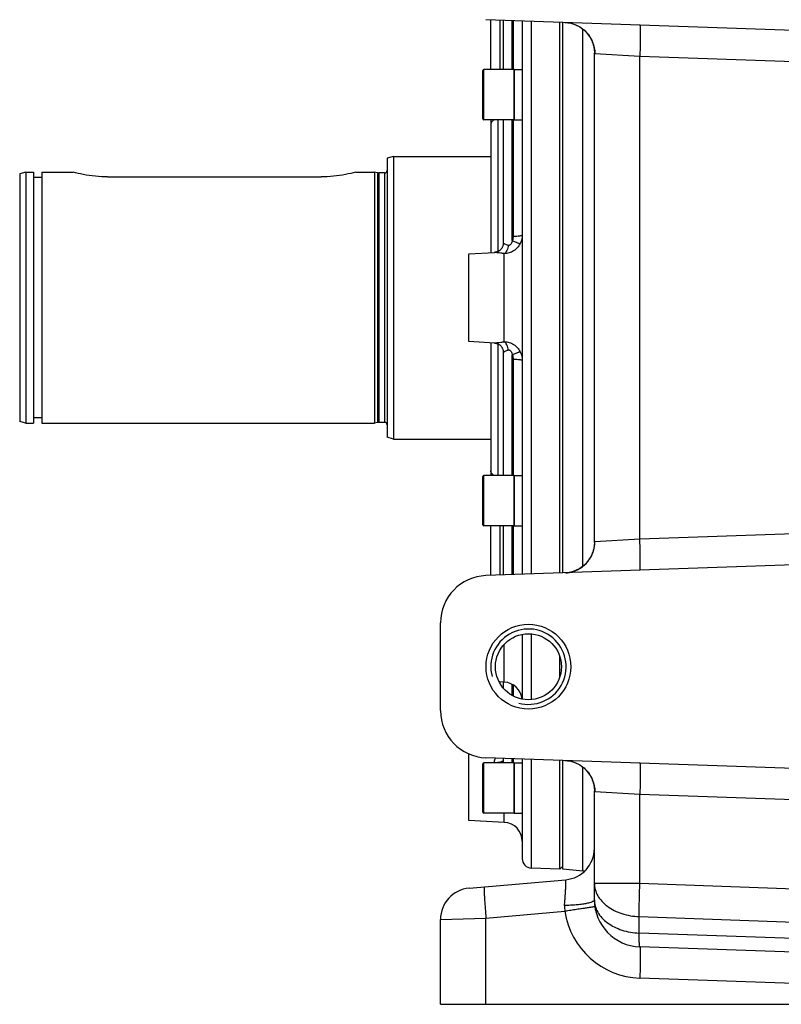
# Model space of a CAD drawing. Extents: x 0 to 2037, y -777 to 1557.
# Tile 59 of 70: x 1489 to 1611, y 232 to 389. Entities that reach past the tile are written whole.
import ezdxf

# ---------------------------------------------------------------- set-up
doc = ezdxf.new("R2010")
doc.units = 0
doc.header["$LTSCALE"] = 65.395
doc.layers.get('0').update_dxf_attribs({"linetype": 'CONTINUOUS'})
doc.layers.add('3_ALL_AXES', color=7, linetype='CONTINUOUS')

msp = doc.modelspace()

# ---------------------------------------------------------------- linework, layer by layer
at = {"color": 7, "linetype": 'CONTINUOUS'}
for p, q in [((1635.43, 386.078), (1563.668, 388.584)), ((1564.43, 380.665), (1564.43, 388.558)), ((1566.435, 380.665), (1566.435, 388.488)), ((1569.435, 388.383), (1569.435, 300.274)), ((1575.43, 300.483), (1575.43, 388.174)), ((1580.93, 305.334), (1580.93, 383.323)), ((1563.185, 372.815), (1563.185, 380.515)), ((1568.185, 380.665), (1563.335, 380.665)), ((1568.185, 372.665), (1568.185, 380.665)), ((1568.185, 372.665), (1563.335, 372.665)), ((1564.43, 372.665), (1564.43, 351.513)), ((1566.435, 353.035), (1566.435, 372.665)), ((1548.93, 366.828), (1547.93, 366.56)), ((1548.93, 366.828), (1548.93, 321.828)), ((1548.93, 366.828), (1564.43, 366.828)), ((1547.93, 366.56), (1547.93, 322.096)), ((1490.43, 364.328), (1489.43, 364.06)), ((1489.43, 364.06), (1489.43, 324.596)), ((1490.43, 364.328), (1490.43, 324.328)), ((1490.43, 364.328), (1491.605, 364.328)), ((1491.605, 364.328), (1491.605, 324.328)), ((1492.93, 364.328), (1492.93, 324.328)), ((1492.93, 364.328), (1497.93, 364.328)), ((1542.93, 364.328), (1545.93, 364.328)), ((1545.93, 364.328), (1545.93, 324.328)), ((1546.388, 364.206), (1545.93, 364.328)), ((1547.53, 364.178), (1546.595, 364.178)), ((1492.93, 363.453), (1491.605, 363.453)), ((1503.43, 363.557), (1537.43, 363.557)), ((1566.435, 353.035), (1566.434, 353.011)), ((1560.93, 351.329), (1565.031, 351.544)), ((1560.93, 337.327), (1560.93, 351.329)), ((1565.031, 337.112), (1560.93, 337.327)), ((1564.43, 337.144), (1564.43, 315.992)), ((1566.434, 335.647), (1566.435, 335.622)), ((1566.435, 315.992), (1566.435, 335.622)), ((1490.43, 324.328), (1489.43, 324.596)), ((1492.93, 325.203), (1491.605, 325.203)), ((1490.43, 324.328), (1491.605, 324.328)), ((1492.93, 324.328), (1545.93, 324.328)), ((1546.388, 324.451), (1545.93, 324.328)), ((1547.53, 324.478), (1546.595, 324.478)), ((1548.93, 321.828), (1547.93, 322.096)), ((1548.93, 321.828), (1564.43, 321.828)), ((1563.185, 308.142), (1563.185, 315.842)), ((1568.185, 315.992), (1563.335, 315.992)), ((1568.185, 307.992), (1568.185, 315.992)), ((1568.185, 307.992), (1563.335, 307.992)), ((1564.43, 300.099), (1564.43, 307.992)), ((1566.435, 300.169), (1566.435, 307.992)), ((1635.43, 302.578), (1563.668, 300.072)), ((1556.43, 278.58), (1556.43, 292.577)), ((1569.435, 290.731), (1569.435, 280.426)), ((1575.43, 283.984), (1575.43, 287.173)), ((1566.592, 283.114), (1565.773, 283.157)), ((1566.435, 282.173), (1566.435, 283.122)), ((1560.93, 261.077), (1560.93, 271.707)), ((1563.185, 262.411), (1563.185, 270.111)), ((1568.185, 270.261), (1563.335, 270.261)), ((1635.43, 268.578), (1563.668, 271.084)), ((1566.435, 270.261), (1566.435, 270.988)), ((1568.185, 262.261), (1568.185, 270.261)), ((1569.435, 270.883), (1569.435, 255.004)), ((1575.43, 253.346), (1575.43, 270.674)), ((1580.93, 248.474), (1580.93, 265.823)), ((1568.185, 262.261), (1563.335, 262.261)), ((1566.592, 260.781), (1560.93, 261.077)), ((1575.43, 253.346), (1570.882, 253.505)), ((1575.43, 253.346), (1575.93, 253.828)), ((1560.994, 250.316), (1576.366, 251.661)), ((1556.43, 231.828), (1556.43, 245.335)), ((1626.181, 239.651), (1588.168, 240.979)), ((1556.43, 231.828), (1630.93, 231.828))]:
    msp.add_line(p, q, dxfattribs=at)
at = {"color": 9, "linetype": 'CONTINUOUS'}
for p, q in [((1565.851, 388.508), (1565.851, 380.665)), ((1567.856, 380.665), (1567.856, 388.438)), ((1568.013, 388.433), (1568.013, 380.665)), ((1570.882, 388.332), (1570.882, 300.324)), ((1579.104, 301.578), (1579.104, 387.079)), ((1588.168, 382.732), (1581.01, 383.148)), ((1588.168, 305.925), (1588.168, 382.732)), ((1635.43, 381.081), (1588.168, 382.732)), ((1563.335, 372.665), (1563.335, 380.665)), ((1565.542, 372.665), (1565.542, 351.667)), ((1567.856, 353.415), (1567.856, 372.665)), ((1568.013, 372.665), (1568.013, 354.115)), ((1546.388, 364.206), (1546.388, 324.451)), ((1546.595, 364.178), (1546.595, 324.478)), ((1547.53, 364.178), (1547.53, 324.478)), ((1566.592, 337.297), (1566.592, 351.36)), ((1565.542, 336.99), (1565.542, 315.992)), ((1567.856, 315.992), (1567.856, 335.242)), ((1568.013, 334.542), (1568.013, 315.992)), ((1563.335, 307.992), (1563.335, 315.992)), ((1565.851, 307.992), (1565.851, 300.149)), ((1567.856, 300.219), (1567.856, 307.992)), ((1568.013, 307.992), (1568.013, 300.224)), ((1588.168, 305.925), (1635.43, 307.575)), ((1581.01, 305.508), (1588.168, 305.925)), ((1570.882, 290.807), (1570.882, 280.35)), ((1566.592, 283.114), (1566.592, 289.159)), ((1565.851, 283.152), (1565.851, 283.013)), ((1567.856, 281.005), (1567.856, 282.758)), ((1568.013, 282.667), (1568.013, 280.919)), ((1563.335, 262.261), (1563.335, 270.261)), ((1567.856, 270.261), (1567.856, 270.938)), ((1568.013, 270.933), (1568.013, 270.261)), ((1570.882, 270.832), (1570.882, 253.505)), ((1579.104, 253.051), (1579.104, 269.579)), ((1588.168, 265.232), (1581.01, 265.648)), ((1635.43, 263.581), (1588.168, 265.232)), ((1588.168, 251.089), (1588.168, 265.232)), ((1566.592, 260.781), (1566.592, 262.261)), ((1580.93, 251.089), (1588.168, 251.089)), ((1588.168, 251.089), (1635.43, 249.438)), ((1563.668, 245.546), (1576.239, 246.646)), ((1556.43, 245.335), (1563.668, 245.546)), ((1563.668, 231.828), (1563.668, 245.546)), ((1588.06, 245.792), (1630.842, 244.298)), ((1588.06, 243.177), (1588.06, 245.792)), ((1627.93, 241.785), (1588.06, 243.177)), ((1630.93, 234.489), (1588.168, 235.982))]:
    msp.add_line(p, q, dxfattribs=at)
at = {"color": 7, "linetype": 'CONTINUOUS'}
for points in [[(1576.239, 388.145), (1576.407, 388.137), (1576.656, 388.113), (1576.906, 388.075), (1577.158, 388.024), (1577.408, 387.959), (1577.656, 387.88), (1577.901, 387.788), (1578.142, 387.681), (1578.378, 387.562), (1578.607, 387.43), (1578.829, 387.285), (1579.043, 387.129), (1579.248, 386.961), (1579.443, 386.783), (1579.629, 386.594), (1579.803, 386.396), (1579.967, 386.19), (1580.119, 385.975), (1580.258, 385.752), (1580.386, 385.524), (1580.5, 385.289), (1580.6, 385.052), (1580.686, 384.814), (1580.758, 384.576), (1580.817, 384.342), (1580.862, 384.114), (1580.895, 383.893), (1580.916, 383.682), (1580.927, 383.484), (1580.93, 383.323)], [(1566.399, 352.712), (1566.376, 352.62), (1566.347, 352.531), (1566.313, 352.445), (1566.275, 352.364), (1566.234, 352.287), (1566.188, 352.213), (1566.14, 352.144), (1566.089, 352.079), (1566.035, 352.017), (1565.978, 351.96), (1565.92, 351.906), (1565.86, 351.857), (1565.799, 351.811), (1565.736, 351.77), (1565.673, 351.732), (1565.609, 351.698), (1565.546, 351.668), (1565.482, 351.642), (1565.419, 351.619), (1565.356, 351.599), (1565.295, 351.583), (1565.236, 351.57), (1565.178, 351.56), (1565.123, 351.552), (1565.071, 351.547), (1565.031, 351.544)], [(1566.434, 353.011), (1566.429, 352.908), (1566.417, 352.809), (1566.399, 352.712)], [(1565.031, 337.112), (1565.072, 337.11), (1565.123, 337.104), (1565.178, 337.097), (1565.235, 337.087), (1565.294, 337.074), (1565.354, 337.058), (1565.416, 337.039), (1565.478, 337.016), (1565.541, 336.99), (1565.605, 336.961), (1565.668, 336.928), (1565.731, 336.89), (1565.793, 336.849), (1565.855, 336.804), (1565.915, 336.755), (1565.973, 336.702), (1566.03, 336.645), (1566.084, 336.583), (1566.136, 336.518), (1566.185, 336.448), (1566.231, 336.375), (1566.273, 336.297), (1566.312, 336.215), (1566.346, 336.13), (1566.375, 336.04), (1566.399, 335.947)], [(1566.399, 335.947), (1566.417, 335.85), (1566.429, 335.75), (1566.434, 335.647)], [(1580.93, 305.334), (1580.927, 305.174), (1580.916, 304.976), (1580.895, 304.765), (1580.862, 304.544), (1580.817, 304.316), (1580.759, 304.081), (1580.687, 303.844), (1580.6, 303.606), (1580.5, 303.368), (1580.386, 303.134), (1580.259, 302.905), (1580.119, 302.683), (1579.967, 302.468), (1579.804, 302.261), (1579.629, 302.063), (1579.444, 301.874), (1579.248, 301.696), (1579.043, 301.528), (1578.83, 301.372), (1578.608, 301.227), (1578.378, 301.095), (1578.143, 300.976), (1577.902, 300.869), (1577.657, 300.777), (1577.408, 300.698), (1577.158, 300.633), (1576.907, 300.582), (1576.656, 300.544), (1576.408, 300.52), (1576.239, 300.511)], [(1576.239, 270.645), (1576.407, 270.637), (1576.656, 270.613), (1576.906, 270.575), (1577.158, 270.524), (1577.408, 270.459), (1577.656, 270.38), (1577.901, 270.288), (1578.142, 270.181), (1578.378, 270.062), (1578.607, 269.93), (1578.829, 269.785), (1579.043, 269.629), (1579.248, 269.461), (1579.443, 269.283), (1579.629, 269.094), (1579.803, 268.896), (1579.967, 268.69), (1580.119, 268.475), (1580.258, 268.252), (1580.386, 268.024), (1580.5, 267.789), (1580.6, 267.552), (1580.686, 267.314), (1580.758, 267.076), (1580.817, 266.842), (1580.862, 266.614), (1580.895, 266.393), (1580.916, 266.182), (1580.927, 265.984), (1580.93, 265.823)]]:
    msp.add_lwpolyline(points, dxfattribs=at)
for radius in [6.75, 5.25]:
    msp.add_circle((1570.43, 285.578), radius, dxfattribs=at)
for centre, radius, start, end in [((1563.335, 380.515), 0.15, 90, 180), ((1563.335, 372.815), 0.15, 180, 270), ((1546.595, 364.978), 0.8, 255, 270), ((1547.53, 364.578), 0.4, 270, 360), ((1546.595, 323.678), 0.8, 90, 105), ((1547.53, 324.078), 0.4, 0, 90), ((1563.335, 315.842), 0.15, 90, 180), ((1563.335, 308.142), 0.15, 180, 270), ((1563.93, 292.577), 7.5, 92, 180), ((1566.435, 280.118), 3, 5.95817, 87), ((1563.93, 278.58), 7.5, 180, 268), ((1563.335, 270.111), 0.15, 90, 180), ((1563.335, 262.411), 0.15, 180, 270), ((1566.435, 257.785), 3, 0, 87), ((1575.93, 256.642), 5, 275, 359.92956), ((1570.935, 255.004), 1.5, 180, 268), ((1578.93, 251.058), 2, 77.4503, 85), ((1561.43, 245.335), 5, 95, 180), ((1588.43, 248.474), 7.5, 180, 268)]:
    msp.add_arc(centre, radius, start, end, dxfattribs=at)
at = {"color": 9, "linetype": 'CONTINUOUS'}
for centre, radius, start, end in [((1576.067, 305.407), 4.898, 274.57655, 276.09722), ((1576.068, 305.405), 4.897, 276.09716, 277.48928), ((1576.068, 305.4), 4.892, 277.48946, 279.39331), ((1576.068, 305.403), 4.895, 279.39344, 280.31062), ((1576.067, 305.407), 4.898, 280.31083, 282.73359), ((1576.067, 305.407), 4.899, 282.73361, 283.02369), ((1579.38, 247.303), 3.209, 175.38783, 191.81341), ((1588.604, 248.474), 12.5, 188.41017, 267.99998)]:
    msp.add_arc(centre, radius, start, end, dxfattribs=at)
at = {"color": 2, "linetype": 'CONTINUOUS'}
msp.add_arc((1570.43, 285.578), 6, 255, 195, dxfattribs=at)
at = {"color": 9, "linetype": 'CONTINUOUS'}
for points, knots in [([(1576.239, 388.145), (1576.868, 388.123), (1578.133, 387.829), (1579.715, 386.705), (1580.767, 385.067), (1581.011, 383.784), (1581.01, 383.148)], [0, 0, 0, 0, 0.2487752, 0.4982574, 0.7487532, 1, 1, 1, 1]), ([(1588.168, 387.729), (1588.178, 387.728), (1588.19, 387.684), (1588.202, 387.62), (1588.213, 387.495), (1588.223, 387.333), (1588.231, 387.122), (1588.236, 386.871), (1588.24, 386.58), (1588.241, 386.121), (1588.236, 385.471), (1588.222, 384.618), (1588.199, 383.693), (1588.179, 383.057), (1588.168, 382.732)], [0, 0, 0, 0, 0.0058915, 0.0206459, 0.0446588, 0.0777907, 0.1197552, 0.1701639, 0.228541, 0.2943306, 0.4455655, 0.618087, 0.8052881, 1, 1, 1, 1]), ([(1581.01, 383.148), (1580.998, 383.149), (1580.971, 383.159), (1580.945, 383.199), (1580.932, 383.255), (1580.93, 383.298), (1580.93, 383.323)], [0, 0, 0, 0, 0.1808084, 0.3817087, 0.6490593, 1, 1, 1, 1]), ([(1565.044, 372.666), (1564.954, 372.625), (1564.789, 372.533), (1564.589, 372.354), (1564.46, 372.147), (1564.43, 371.994), (1564.43, 371.921)], [0, 0, 0, 0, 0.2916296, 0.5524028, 0.7849207, 1, 1, 1, 1]), ([(1568.013, 354.115), (1568.196, 354.116), (1568.533, 354.125), (1568.929, 354.158), (1569.183, 354.196), (1569.314, 354.228), (1569.395, 354.254), (1569.435, 354.288), (1569.435, 354.303)], [0, 0, 0, 0, 0.3779924, 0.6956066, 0.8176544, 0.9095937, 0.9693363, 1, 1, 1, 1]), ([(1569.435, 354.303), (1569.435, 354.186), (1569.408, 353.72), (1569.275, 353.26), (1569.12, 352.947)], [0, 0, 0, 0, 0.2510492, 1, 1, 1, 1]), ([(1566.443, 353.024), (1566.442, 353.025), (1566.439, 353.028), (1566.435, 353.032), (1566.435, 353.035)], [0, 0, 0, 0, 0.3730385, 1, 1, 1, 1]), ([(1567.224, 352.661), (1567.123, 352.687), (1566.942, 352.746), (1566.711, 352.853), (1566.552, 352.946), (1566.469, 353), (1566.443, 353.024)], [0, 0, 0, 0, 0.3608468, 0.6589255, 0.8789594, 1, 1, 1, 1]), ([(1569.12, 352.947), (1569.004, 352.71), (1568.707, 352.266), (1568.1, 351.748), (1567.375, 351.424), (1566.851, 351.357), (1566.592, 351.36)], [0, 0, 0, 0, 0.2519773, 0.5029571, 0.752458, 1, 1, 1, 1]), ([(1567.856, 353.415), (1567.835, 353.326), (1567.783, 353.149), (1567.685, 352.939), (1567.576, 352.791), (1567.475, 352.7), (1567.352, 352.647), (1567.264, 352.651), (1567.224, 352.661)], [0, 0, 0, 0, 0.2547323, 0.5100246, 0.6377434, 0.7640082, 0.8855257, 1, 1, 1, 1]), ([(1567.856, 353.415), (1568.004, 353.348), (1568.279, 353.226), (1568.61, 353.093), (1568.834, 353.013), (1568.96, 352.973), (1569.051, 352.951), (1569.102, 352.944), (1569.12, 352.947)], [0, 0, 0, 0, 0.359965, 0.6675096, 0.7905803, 0.8884611, 0.9586488, 1, 1, 1, 1]), ([(1566.592, 351.36), (1566.405, 351.373), (1566.06, 351.407), (1565.653, 351.462), (1565.38, 351.502), (1565.226, 351.525), (1565.114, 351.539), (1565.053, 351.546), (1565.031, 351.544)], [0, 0, 0, 0, 0.3576735, 0.6605191, 0.7839188, 0.8839833, 0.9570726, 1, 1, 1, 1]), ([(1567.224, 352.661), (1567.189, 352.378), (1567.089, 351.979), (1566.834, 351.551), (1566.674, 351.404), (1566.592, 351.36)], [0, 0, 0, 0, 0.5747995, 0.811015, 1, 1, 1, 1]), ([(1565.031, 337.112), (1565.053, 337.111), (1565.114, 337.117), (1565.226, 337.131), (1565.38, 337.154), (1565.653, 337.195), (1566.06, 337.25), (1566.405, 337.283), (1566.592, 337.297)], [0, 0, 0, 0, 0.0429219, 0.1160001, 0.2160586, 0.3394559, 0.6423062, 1, 1, 1, 1]), ([(1566.592, 337.297), (1566.851, 337.3), (1567.375, 337.232), (1568.1, 336.909), (1568.707, 336.391), (1569.004, 335.947), (1569.12, 335.71)], [0, 0, 0, 0, 0.2475183, 0.4970243, 0.7480144, 1, 1, 1, 1]), ([(1567.224, 335.996), (1567.189, 336.278), (1567.089, 336.678), (1566.834, 337.106), (1566.674, 337.253), (1566.592, 337.297)], [0, 0, 0, 0, 0.5747991, 0.8110147, 1, 1, 1, 1]), ([(1566.435, 335.622), (1566.435, 335.622), (1566.436, 335.627), (1566.44, 335.63), (1566.443, 335.633)], [0, 0, 0, 0, 0.1352939, 1, 1, 1, 1]), ([(1566.443, 335.633), (1566.445, 335.635), (1566.454, 335.642), (1566.463, 335.649), (1566.471, 335.655)], [0, 0, 0, 0, 0.1959632, 1, 1, 1, 1]), ([(1566.471, 335.655), (1566.555, 335.717), (1566.797, 335.852), (1567.057, 335.954), (1567.224, 335.996)], [0, 0, 0, 0, 0.3765173, 1, 1, 1, 1]), ([(1567.224, 335.996), (1567.264, 336.005), (1567.352, 336.01), (1567.475, 335.957), (1567.576, 335.866), (1567.685, 335.717), (1567.783, 335.507), (1567.835, 335.331), (1567.856, 335.242)], [0, 0, 0, 0, 0.114468, 0.2359955, 0.3622971, 0.4900367, 0.7453048, 1, 1, 1, 1]), ([(1567.856, 335.242), (1568.004, 335.309), (1568.279, 335.43), (1568.61, 335.564), (1568.834, 335.644), (1568.96, 335.684), (1569.051, 335.705), (1569.102, 335.713), (1569.12, 335.71)], [0, 0, 0, 0, 0.3599649, 0.6675095, 0.7905802, 0.8884611, 0.9586487, 1, 1, 1, 1]), ([(1569.12, 335.71), (1569.275, 335.397), (1569.408, 334.937), (1569.435, 334.471), (1569.435, 334.354)], [0, 0, 0, 0, 0.748923, 1, 1, 1, 1]), ([(1568.013, 334.542), (1568.196, 334.541), (1568.533, 334.531), (1568.929, 334.499), (1569.183, 334.461), (1569.314, 334.429), (1569.395, 334.403), (1569.435, 334.369), (1569.435, 334.354)], [0, 0, 0, 0, 0.3779924, 0.6956066, 0.8176544, 0.9095937, 0.9693363, 1, 1, 1, 1]), ([(1565.044, 315.991), (1564.954, 316.032), (1564.789, 316.124), (1564.589, 316.303), (1564.46, 316.51), (1564.43, 316.663), (1564.43, 316.736)], [0, 0, 0, 0, 0.2916296, 0.5524028, 0.7849207, 1, 1, 1, 1]), ([(1588.168, 300.928), (1588.178, 300.928), (1588.19, 300.973), (1588.202, 301.036), (1588.213, 301.161), (1588.223, 301.324), (1588.231, 301.534), (1588.236, 301.785), (1588.24, 302.077), (1588.241, 302.536), (1588.236, 303.186), (1588.222, 304.039), (1588.199, 304.963), (1588.179, 305.6), (1588.168, 305.925)], [0, 0, 0, 0, 0.0058915, 0.0206459, 0.0446588, 0.0777907, 0.1197552, 0.1701639, 0.228541, 0.2943306, 0.4455655, 0.618087, 0.8052881, 1, 1, 1, 1]), ([(1577.171, 300.634), (1577.71, 300.759), (1578.754, 301.197), (1580.01, 302.335), (1580.824, 303.827), (1581.011, 304.95), (1581.01, 305.508)], [0, 0, 0, 0, 0.2488247, 0.4984285, 0.7489136, 1, 1, 1, 1]), ([(1580.93, 305.334), (1580.93, 305.359), (1580.932, 305.402), (1580.945, 305.458), (1580.971, 305.498), (1580.998, 305.508), (1581.01, 305.508)], [0, 0, 0, 0, 0.3509043, 0.6182618, 0.8191756, 1, 1, 1, 1]), ([(1565.013, 270.261), (1565.013, 270.328), (1565.026, 270.591), (1565.095, 270.851), (1565.172, 271.032)], [0, 0, 0, 0, 0.2529189, 1, 1, 1, 1]), ([(1566.435, 270.715), (1566.435, 270.648), (1566.343, 270.545), (1566.189, 270.462), (1566.013, 270.395), (1565.8, 270.341), (1565.464, 270.283), (1565.197, 270.264), (1565.013, 270.261)], [0, 0, 0, 0, 0.1276988, 0.2243299, 0.3447709, 0.4868598, 0.646796, 1, 1, 1, 1]), ([(1576.239, 270.645), (1576.868, 270.623), (1578.133, 270.329), (1579.715, 269.205), (1580.767, 267.567), (1581.011, 266.284), (1581.01, 265.648)], [0, 0, 0, 0, 0.2487752, 0.4982574, 0.7487532, 1, 1, 1, 1]), ([(1588.168, 270.229), (1588.178, 270.228), (1588.19, 270.184), (1588.202, 270.12), (1588.213, 269.995), (1588.223, 269.833), (1588.231, 269.622), (1588.236, 269.371), (1588.24, 269.08), (1588.241, 268.621), (1588.236, 267.971), (1588.222, 267.118), (1588.199, 266.193), (1588.179, 265.557), (1588.168, 265.232)], [0, 0, 0, 0, 0.0058915, 0.0206459, 0.0446588, 0.0777907, 0.1197552, 0.1701639, 0.228541, 0.2943306, 0.4455655, 0.618087, 0.8052881, 1, 1, 1, 1]), ([(1581.01, 265.648), (1580.998, 265.649), (1580.971, 265.659), (1580.945, 265.699), (1580.932, 265.755), (1580.93, 265.798), (1580.93, 265.823)], [0, 0, 0, 0, 0.1808084, 0.3817087, 0.6490593, 1, 1, 1, 1]), ([(1576.181, 247.561), (1576.203, 247.839), (1576.245, 248.378), (1576.299, 249.154), (1576.343, 249.856), (1576.375, 250.463), (1576.392, 250.9), (1576.398, 251.188), (1576.399, 251.354), (1576.397, 251.481), (1576.39, 251.579), (1576.385, 251.627), (1576.373, 251.662), (1576.366, 251.661)], [0, 0, 0, 0, 0.2034282, 0.3944594, 0.5673107, 0.7166179, 0.837671, 0.8863695, 0.9266568, 0.9582361, 0.9809066, 0.994619, 1, 1, 1, 1]), ([(1580.93, 251.089), (1580.93, 250.752), (1581.024, 250.062), (1581.439, 249.081), (1582.106, 248.179), (1583.328, 247.093), (1585.335, 246.121), (1587.129, 245.825), (1588.06, 245.792)], [0, 0, 0, 0, 0.1039714, 0.2114975, 0.3253315, 0.4469838, 0.7126943, 1, 1, 1, 1]), ([(1588.06, 245.792), (1588.06, 246.602), (1588.085, 248.368), (1588.135, 250.134), (1588.168, 251.089)], [0, 0, 0, 0, 0.4587919, 1, 1, 1, 1]), ([(1563.407, 250.527), (1563.397, 250.526), (1563.387, 250.481), (1563.379, 250.417), (1563.374, 250.292), (1563.373, 250.13), (1563.376, 249.92), (1563.384, 249.669), (1563.396, 249.379), (1563.418, 248.921), (1563.457, 248.273), (1563.516, 247.424), (1563.587, 246.503), (1563.64, 245.869), (1563.668, 245.546)], [0, 0, 0, 0, 0.0058847, 0.0206304, 0.0446312, 0.0777479, 0.1196947, 0.1700844, 0.2284422, 0.2942139, 0.4454237, 0.6179461, 0.8051894, 1, 1, 1, 1]), ([(1580.93, 248.474), (1580.93, 248.409), (1580.858, 248.305), (1580.72, 248.208), (1580.489, 248.089), (1580.096, 247.96), (1579.514, 247.829), (1578.805, 247.72), (1577.992, 247.635), (1577.106, 247.58), (1576.494, 247.564), (1576.181, 247.561)], [0, 0, 0, 0, 0.0392751, 0.0675171, 0.1028949, 0.1957759, 0.317019, 0.4632175, 0.6296392, 0.8106468, 1, 1, 1, 1]), ([(1580.93, 248.474), (1580.93, 248.137), (1581.024, 247.448), (1581.439, 246.466), (1582.106, 245.564), (1583.328, 244.478), (1585.335, 243.507), (1587.129, 243.21), (1588.06, 243.177)], [0, 0, 0, 0, 0.1039714, 0.2114975, 0.3253315, 0.4469838, 0.7126943, 1, 1, 1, 1]), ([(1581.01, 247.377), (1581.011, 247.375), (1580.998, 247.375), (1580.986, 247.37), (1580.955, 247.366), (1580.917, 247.358), (1580.866, 247.35), (1580.776, 247.335), (1580.637, 247.312), (1580.44, 247.281), (1580.201, 247.243), (1579.925, 247.201), (1579.613, 247.153), (1579.269, 247.1), (1578.753, 247.022), (1578.054, 246.916), (1577.165, 246.783), (1576.552, 246.692), (1576.239, 246.646)], [0, 0, 0, 0, 0.0012204, 0.0048062, 0.0107645, 0.0190829, 0.029743, 0.0427211, 0.0755055, 0.1171346, 0.1672254, 0.2253167, 0.2908735, 0.3632921, 0.4419053, 0.6147682, 0.8031064, 1, 1, 1, 1]), ([(1588.168, 240.979), (1588.163, 240.979), (1588.151, 240.992), (1588.135, 241.04), (1588.117, 241.148), (1588.101, 241.326), (1588.086, 241.574), (1588.074, 241.888), (1588.066, 242.265), (1588.061, 242.702), (1588.06, 243.013), (1588.06, 243.177)], [0, 0, 0, 0, 0.007091, 0.0206185, 0.0707155, 0.1522498, 0.2647477, 0.4072363, 0.5783973, 0.7766143, 1, 1, 1, 1]), ([(1588.168, 240.979), (1588.178, 240.978), (1588.19, 240.934), (1588.202, 240.87), (1588.213, 240.745), (1588.223, 240.583), (1588.231, 240.372), (1588.236, 240.121), (1588.24, 239.83), (1588.241, 239.371), (1588.236, 238.721), (1588.222, 237.868), (1588.199, 236.943), (1588.179, 236.307), (1588.168, 235.982)], [0, 0, 0, 0, 0.0058915, 0.0206459, 0.0446588, 0.0777907, 0.1197552, 0.1701639, 0.228541, 0.2943306, 0.4455655, 0.618087, 0.8052881, 1, 1, 1, 1])]:
    msp.add_open_spline(points, degree=3, knots=knots, dxfattribs=at)
at = {"color": 7, "linetype": 'CONTINUOUS'}
for points, knots in [([(1503.43, 363.557), (1502.127, 363.557), (1500.268, 363.752), (1498.461, 364.181), (1497.93, 364.328)], [0, 0, 0, 0, 0.7024146, 1, 1, 1, 1]), ([(1542.93, 364.328), (1542.399, 364.181), (1540.592, 363.752), (1538.733, 363.557), (1537.43, 363.557)], [0, 0, 0, 0, 0.2975854, 1, 1, 1, 1])]:
    msp.add_open_spline(points, degree=3, knots=knots, dxfattribs=at)
at = {"color": 9, "linetype": 'CONTINUOUS'}
for points in [[(1568.013, 354.115), (1568.013, 353.876), (1567.959, 353.631), (1567.856, 353.415)], [(1567.856, 335.242), (1567.959, 335.026), (1568.013, 334.781), (1568.013, 334.542)]]:
    msp.add_open_spline(points, degree=3, dxfattribs=at)
at = {"layer": '3_ALL_AXES', "color": 7, "linetype": 'CONTINUOUS'}
for p, q in [((1575.93, 300.501), (1575.93, 388.156)), ((1568.185, 380.665), (1568.185, 372.665)), ((1568.185, 380.665), (1569.435, 380.665)), ((1568.185, 372.665), (1569.435, 372.665)), ((1568.185, 315.992), (1568.185, 307.992)), ((1568.185, 315.992), (1569.435, 315.992)), ((1568.185, 307.992), (1569.435, 307.992)), ((1568.185, 270.261), (1568.185, 262.261)), ((1568.185, 270.261), (1569.435, 270.261)), ((1575.93, 253.328), (1575.93, 270.656)), ((1568.185, 262.261), (1569.435, 262.261)), ((1579.104, 253.051), (1575.93, 253.328))]:
    msp.add_line(p, q, dxfattribs=at)

doc.saveas('drawing.dxf')
